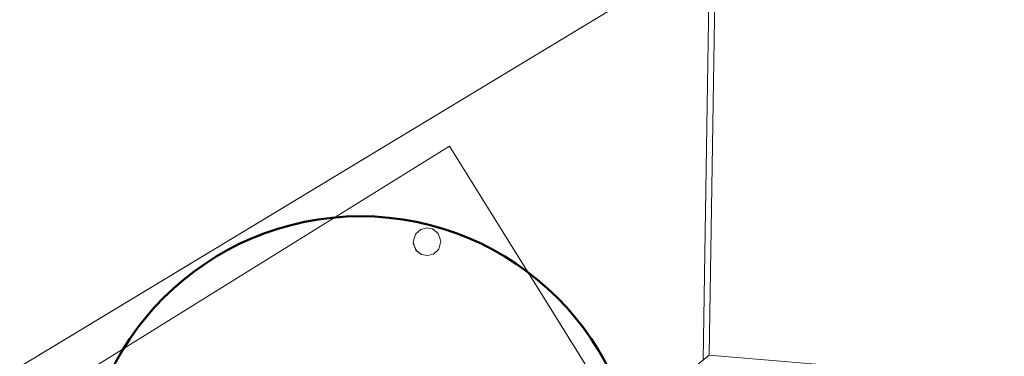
# Model space of a CAD drawing. Extents: x 3503739 to 3504470, y 5375172 to 5375561.
# Tile 39 of 142: x 3504140.379 to 3504141.087, y 5375387.532 to 5375387.775. Entities that reach past the tile are written whole.
import ezdxf

# ---------------------------------------------------------------- set-up
doc = ezdxf.new("R2010")
doc.units = 0
doc.header["$MEASUREMENT"] = 0
doc.layers.add('_4WP_STADT-DACH', color=7, linetype='Continuous')
doc.layers.add('BHM_WA', color=7, linetype='Continuous')

msp = doc.modelspace()

# ---------------------------------------------------------------- linework, layer by layer
at = {"layer": '_4WP_STADT-DACH', "color": 1, "linetype": 'Continuous', "lineweight": 50}
msp.add_circle((3504140.62381, 5375387.43326), 0.2, dxfattribs=at)
at = {"layer": 'BHM_WA', "color": 252, "linetype": 'Continuous', "lineweight": 9}
msp.add_polyline3d([(3504133.9712, 5375386.79941, 0), (3504140.26371, 5375387.04114, 0), (3504140.51543, 5375386.80059, 0), (3504136.84791, 5375384.05021, 0), (3504141.91526, 5375387.11373, 0), (3504149.14752, 5375389.15974, 0), (3504149.2157, 5375393.07307, 0), (3504140.95136, 5375392.42416, 0), (3504140.87448, 5375387.53331, 0), (3504140.95136, 5375392.42416, 0), (3504133.9712, 5375386.79941, 0), (3504140.26371, 5375387.04114, 0), (3504140.87448, 5375387.53331, 0), (3504141.45151, 5375387.48494, 0), (3504149.2157, 5375393.07307, 0), (3504140.95136, 5375392.42416, 0), (3504140.94582, 5375392.42962, 0), (3504133.96051, 5375386.80072, 0)], dxfattribs=at)
at = {"layer": 'BHM_WA', "color": 254, "linetype": 'Continuous', "lineweight": 9}
for points in [[(3504140.94327, 5375392.1806, 0), (3504140.87016, 5375387.52983, 0)], [(3504140.87016, 5375387.52983, 0), (3504140.94327, 5375392.1806, 0)], [(3504136.90145, 5375385.42285, 0), (3504142.2795, 5375388.6742, 0), (3504141.86561, 5375389.35882, 0), (3504140.89394, 5375388.77139, 0), (3504137.88051, 5375386.94959, 0), (3504137.86179, 5375386.93827, 0), (3504137.01288, 5375386.42505, 0)], [(3504136.90145, 5375385.42285, 0), (3504139.52138, 5375387.00676, 0), (3504139.53174, 5375387.01302, 0), (3504140.8791, 5375387.82758, 0), (3504140.88065, 5375387.82852, 0), (3504140.88271, 5375387.82976, 0), (3504140.88473, 5375387.83099, 0), (3504140.88674, 5375387.8322, 0), (3504140.88872, 5375387.8334, 0), (3504140.89067, 5375387.83457, 0), (3504140.89258, 5375387.83573, 0), (3504140.89445, 5375387.83686, 0), (3504140.89628, 5375387.83797, 0), (3504140.89806, 5375387.83905, 0), (3504140.8998, 5375387.84009, 0), (3504140.90148, 5375387.84111, 0), (3504140.9031, 5375387.84209, 0), (3504140.90467, 5375387.84304, 0), (3504140.90617, 5375387.84395, 0), (3504140.90761, 5375387.84482, 0), (3504140.90898, 5375387.84565, 0), (3504140.91152, 5375387.84718, 0), (3504140.91375, 5375387.84853, 0), (3504142.2795, 5375388.6742, 0)], [(3504140.39051, 5375387.49883, 0), (3504140.53328, 5375387.26946, 0), (3504140.53788, 5375387.26207, 0), (3504140.57547, 5375387.20169, 0), (3504140.64323, 5375387.24388, 0), (3504140.86284, 5375387.38057, 0), (3504140.86515, 5375387.38201, 0), (3504140.86787, 5375387.3837, 0), (3504140.86974, 5375387.38487, 0), (3504140.87204, 5375387.3863, 0), (3504140.8726, 5375387.38665, 0), (3504140.87205, 5375387.38753, 0), (3504140.86984, 5375387.39109, 0), (3504140.86803, 5375387.394, 0), (3504140.86541, 5375387.39821, 0), (3504140.8632, 5375387.40176, 0), (3504140.83042, 5375387.45442, 0), (3504140.81243, 5375387.48331, 0), (3504140.68765, 5375387.68379, 0), (3504140.45828, 5375387.54101, 0), (3504140.39051, 5375387.49883, 0)], [(3504140.39051, 5375387.49883, 0), (3504140.45828, 5375387.54101, 0), (3504140.68765, 5375387.68379, 0)], [(3504140.68765, 5375387.68379, 0), (3504140.83042, 5375387.45442, 0), (3504140.8726, 5375387.38665, 0)], [(3504140.66169, 5375387.61372, 0), (3504140.66184, 5375387.61285, 0), (3504140.66205, 5375387.61201, 0), (3504140.66234, 5375387.61119, 0), (3504140.6627, 5375387.61039, 0), (3504140.66313, 5375387.60963, 0), (3504140.66363, 5375387.60891, 0), (3504140.66418, 5375387.60824, 0), (3504140.66479, 5375387.60761, 0), (3504140.66545, 5375387.60705, 0), (3504140.66616, 5375387.60654, 0), (3504140.66691, 5375387.6061, 0), (3504140.6677, 5375387.60572, 0), (3504140.66852, 5375387.60541, 0), (3504140.66935, 5375387.60518, 0), (3504140.67021, 5375387.60502, 0), (3504140.67108, 5375387.60493, 0), (3504140.67195, 5375387.60492, 0), (3504140.67282, 5375387.60499, 0), (3504140.67368, 5375387.60513, 0), (3504140.67453, 5375387.60535, 0), (3504140.67535, 5375387.60564, 0), (3504140.67615, 5375387.606, 0), (3504140.67691, 5375387.60643, 0), (3504140.67763, 5375387.60692, 0), (3504140.6783, 5375387.60747, 0), (3504140.67892, 5375387.60808, 0), (3504140.67949, 5375387.60875, 0), (3504140.68, 5375387.60946, 0), (3504140.68044, 5375387.61021, 0), (3504140.68082, 5375387.61099, 0), (3504140.68113, 5375387.61181, 0), (3504140.68136, 5375387.61265, 0), (3504140.68152, 5375387.61351, 0), (3504140.68161, 5375387.61438, 0), (3504140.68162, 5375387.61525, 0), (3504140.68155, 5375387.61612, 0), (3504140.68141, 5375387.61698, 0), (3504140.68119, 5375387.61782, 0), (3504140.6809, 5375387.61865, 0), (3504140.68054, 5375387.61944, 0), (3504140.68011, 5375387.6202, 0), (3504140.67962, 5375387.62092, 0), (3504140.67906, 5375387.62159, 0), (3504140.67845, 5375387.62222, 0), (3504140.67779, 5375387.62279, 0), (3504140.67708, 5375387.62329, 0), (3504140.67633, 5375387.62374, 0), (3504140.67555, 5375387.62411, 0), (3504140.67473, 5375387.62442, 0), (3504140.67389, 5375387.62466, 0), (3504140.67303, 5375387.62482, 0), (3504140.67216, 5375387.6249, 0), (3504140.67129, 5375387.62491, 0), (3504140.67042, 5375387.62484, 0), (3504140.66956, 5375387.6247, 0), (3504140.66871, 5375387.62449, 0), (3504140.66789, 5375387.6242, 0), (3504140.6671, 5375387.62384, 0), (3504140.66634, 5375387.62341, 0), (3504140.66562, 5375387.62291, 0), (3504140.66494, 5375387.62236, 0), (3504140.66432, 5375387.62175, 0), (3504140.66375, 5375387.62109, 0), (3504140.66324, 5375387.62038, 0), (3504140.6628, 5375387.61963, 0), (3504140.66242, 5375387.61884, 0), (3504140.66212, 5375387.61802, 0), (3504140.66188, 5375387.61718, 0), (3504140.66172, 5375387.61633, 0), (3504140.66164, 5375387.61546, 0), (3504140.66163, 5375387.61459, 0), (3504140.66169, 5375387.61372, 0)], [(3504140.66163, 5375387.61459, 0), (3504140.66169, 5375387.61372, 0), (3504140.66184, 5375387.61285, 0), (3504140.66205, 5375387.61201, 0), (3504140.66234, 5375387.61119, 0), (3504140.6627, 5375387.61039, 0), (3504140.66313, 5375387.60963, 0), (3504140.66363, 5375387.60891, 0), (3504140.66418, 5375387.60824, 0), (3504140.66479, 5375387.60761, 0), (3504140.66545, 5375387.60705, 0), (3504140.66616, 5375387.60654, 0), (3504140.66691, 5375387.6061, 0), (3504140.6677, 5375387.60572, 0), (3504140.66852, 5375387.60541, 0), (3504140.66935, 5375387.60518, 0), (3504140.67021, 5375387.60502, 0), (3504140.67108, 5375387.60493, 0), (3504140.67195, 5375387.60492, 0), (3504140.67282, 5375387.60499, 0), (3504140.67368, 5375387.60513, 0), (3504140.67453, 5375387.60535, 0), (3504140.67535, 5375387.60564, 0), (3504140.67615, 5375387.606, 0), (3504140.67691, 5375387.60643, 0), (3504140.67763, 5375387.60692, 0), (3504140.6783, 5375387.60747, 0), (3504140.67892, 5375387.60808, 0), (3504140.67949, 5375387.60875, 0), (3504140.68, 5375387.60946, 0), (3504140.68044, 5375387.61021, 0), (3504140.68082, 5375387.61099, 0), (3504140.68113, 5375387.61181, 0), (3504140.68136, 5375387.61265, 0), (3504140.68152, 5375387.61351, 0), (3504140.68161, 5375387.61438, 0), (3504140.68162, 5375387.61525, 0), (3504140.68155, 5375387.61612, 0), (3504140.68141, 5375387.61698, 0), (3504140.68119, 5375387.61782, 0), (3504140.6809, 5375387.61865, 0), (3504140.68054, 5375387.61944, 0), (3504140.68011, 5375387.6202, 0), (3504140.67962, 5375387.62092, 0), (3504140.67906, 5375387.62159, 0), (3504140.67845, 5375387.62222, 0), (3504140.67779, 5375387.62279, 0), (3504140.67708, 5375387.62329, 0), (3504140.67633, 5375387.62374, 0), (3504140.67555, 5375387.62411, 0), (3504140.67473, 5375387.62442, 0), (3504140.67389, 5375387.62466, 0), (3504140.67303, 5375387.62482, 0), (3504140.67216, 5375387.6249, 0), (3504140.67129, 5375387.62491, 0), (3504140.67042, 5375387.62484, 0), (3504140.66956, 5375387.6247, 0), (3504140.66871, 5375387.62449, 0), (3504140.66789, 5375387.6242, 0), (3504140.6671, 5375387.62384, 0), (3504140.66634, 5375387.62341, 0), (3504140.66562, 5375387.62291, 0), (3504140.66494, 5375387.62236, 0), (3504140.66432, 5375387.62175, 0), (3504140.66375, 5375387.62109, 0), (3504140.66324, 5375387.62038, 0), (3504140.6628, 5375387.61963, 0), (3504140.66242, 5375387.61884, 0), (3504140.66212, 5375387.61802, 0), (3504140.66188, 5375387.61718, 0), (3504140.66172, 5375387.61633, 0), (3504140.66164, 5375387.61546, 0), (3504140.66163, 5375387.61459, 0)]]:
    msp.add_polyline3d(points, dxfattribs=at)

doc.saveas('drawing.dxf')
